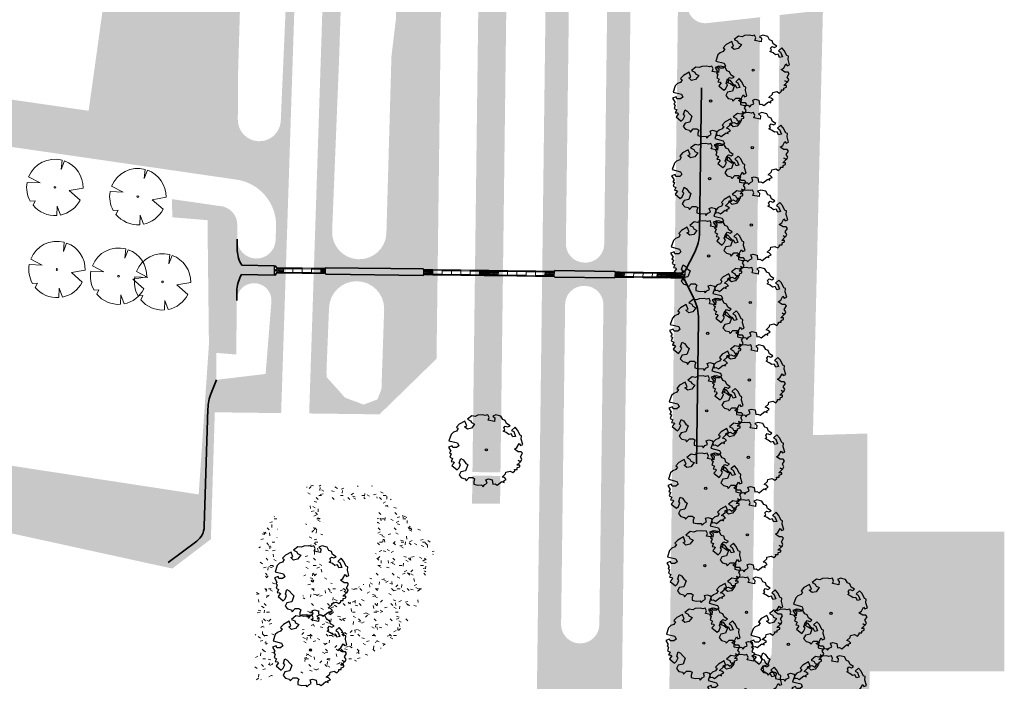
# Model space of a CAD drawing. Header units: metres. Extents: x 232632 to 233536, y 552897 to 554400.
# Tile 13 of 17: x 233239 to 233344, y 553968 to 554038. Entities that reach past the tile are written whole.
import ezdxf

# ---------------------------------------------------------------- set-up
doc = ezdxf.new("R2010")
doc.units = ezdxf.units.M
doc.linetypes.add('NLCS-HIDDEN', pattern=[4, 2, -2])
for name, color, linetype, lineweight in [('ACO consrtructie 009', 251, 'Continuous', 9), ('ACO constructie 018', 7, 'Continuous', 18), ('ACO verborgen', 251, 'NLCS-HIDDEN', 13), ('N-WE-FV-FAUNAPASSAGE_FAUNATUNNEL-GN', 7, 'Continuous', 18), ('N-WE-GR-GRAS-A', 62, 'Continuous', 9)]:
    doc.layers.add(name, color=color, linetype=linetype, lineweight=lineweight)
for name, color, linetype, lineweight, true_color in [('B-WE-GR-BOOM-S', 7, 'Continuous', 13, 0x007f00), ('N-WE-FV-FAUNAPASSAGE_FAUNATUNNEl_GELEIDING-G', 7, 'IE-TERREINAFSCHEIDING-KUNSTMATIG', 35, 0x37db00), ('N-WE-FV-FAUNAPASSAGE_FAUNATUNNEl_GELEIDING_ELEMENT-G', 7, 'IE-TERREINAFSCHEIDING-KUNSTMATIG', 35, 0xca7412), ('N-WE-GR-BOOM-S', 7, 'Continuous', 25, 0x165700)]:
    doc.layers.add(name, color=color, linetype=linetype, lineweight=lineweight, true_color=true_color)
doc.linetypes.add('IE-TERREINAFSCHEIDING-KUNSTMATIG', pattern='A,4,[82,NLCS.SHX,S=0.75,R=90,X=0,Y=0],4,-2', length=10)
pattern_1 = [(0, (0, 0), (2.5, 2.5), [0.3, -2]), (45, (1, 0.5), (-0.2828427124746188, 4.666904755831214), [0.3, -2]), (29.99999999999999, (0.2, 0.3), (0.5686533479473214, 3.215063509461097), [0.3, -2]), (15, (0.8, 1.2), (0.9640675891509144, 1.811235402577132), [0.3, -2]), (135, (0.4, 5), (-0.07071067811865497, -1.626345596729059), [0.3, -2]), (150, (3, 1), (0.5392304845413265, -1.466025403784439), [0.3, -2]), (165, (0.6000000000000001, 0.1), (0.358630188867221, -1.752536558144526), [0.3, -2]), (85, (1, 1), (-2.18169349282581, 2.600041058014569), [0.3, -2]), (99.99999999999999, (0, 0), (-2.780294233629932, 1.946782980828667), [0.3, -2])]

# ---------------------------------------------------------------- blocks, each defined once
blk = doc.blocks.new('SGR-BOOM_06')
at = {"linetype": 'Continuous', "flags": 128}
blk.add_lwpolyline([(2.697926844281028, 3.519936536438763), (2.530031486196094, 3.938911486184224), (2.197017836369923, 4.064448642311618), (1.94450365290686, 4.524361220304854), (1.273022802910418, 4.692183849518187), (0.8554126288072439, 4.524288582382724), (1.107912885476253, 4.273186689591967), (1.064270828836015, 3.811889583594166), (0.2276521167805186, 3.979701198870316), (0.3518243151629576, 4.315444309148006), (0.1839317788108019, 4.692111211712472), (-0.1504327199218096, 4.608837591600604), (-0.4861730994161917, 4.692066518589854), (-1.154910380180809, 4.649713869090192), (-1.490634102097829, 4.483188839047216), (-1.95193375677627, 4.56504461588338), (-2.538756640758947, 4.105076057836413), (-2.119756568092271, 3.896293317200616), (-1.994180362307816, 3.643818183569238), (-1.575180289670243, 3.435035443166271), (-1.994130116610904, 2.890461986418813), (-2.538667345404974, 2.766231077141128), (-2.915367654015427, 3.099211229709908), (-2.619546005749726, 3.216664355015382), (-2.873110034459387, 3.855299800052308), (-3.627802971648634, 3.434898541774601), (-4.004453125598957, 3.015887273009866), (-3.794266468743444, 2.84803387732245), (-4.004419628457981, 2.513649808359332), (-4.424759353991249, 2.345754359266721), (-4.716801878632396, 2.05367287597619), (-5.01017267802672, 1.214316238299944), (-3.88011881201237, 0.9209648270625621), (-3.712226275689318, 0.5442979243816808), (-4.004271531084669, 0.2931597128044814), (-4.506508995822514, 0.2931262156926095), (-4.602327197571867, 0.5555981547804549), (-5.093368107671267, 0.3763383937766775), (-4.757596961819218, -0.1681847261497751), (-4.925450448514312, -0.3770066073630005), (-4.716628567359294, -0.544860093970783), (-4.88446521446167, -1.006165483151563), (-4.532341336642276, -1.182198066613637), (-4.716561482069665, -1.550699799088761), (-4.424496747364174, -1.591623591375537), (-4.292786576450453, -1.70719043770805), (-4.61907625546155, -2.106831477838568), (-3.920821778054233, -2.682045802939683), (-3.668355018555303, -2.430910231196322), (-3.459575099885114, -1.969602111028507), (-3.627456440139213, -1.760802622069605), (-3.418684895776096, -1.173935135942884), (-3.123882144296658, -1.341782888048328), (-2.788119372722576, -1.760746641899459), (-2.496040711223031, -2.010481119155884), (-2.788049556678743, -2.807529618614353), (-3.418567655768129, -2.931766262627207), (-3.668290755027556, -3.394441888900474), (-3.332530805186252, -3.771097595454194), (-2.831649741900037, -3.896623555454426), (-2.768861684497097, -4.022178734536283), (-2.70607362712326, -4.147733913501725), (-2.328058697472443, -3.728722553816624), (-1.825821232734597, -3.728689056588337), (-1.574691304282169, -3.89653972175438), (-1.698860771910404, -4.27322610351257), (-1.6988383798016, -4.608960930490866), (-1.154284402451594, -4.735848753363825), (-0.6097418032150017, -4.692139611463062), (-0.4855303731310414, -4.944614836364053), (-0.2330665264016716, -4.64980644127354), (0.1012924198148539, -4.483281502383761), (-0.05880460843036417, -4.006538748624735), (0.2691206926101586, -3.89641674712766), (0.7727313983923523, -4.023307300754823), (0.8560217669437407, -4.608790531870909), (1.149445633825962, -4.565098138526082), (1.441519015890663, -4.735675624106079), (2.070647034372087, -4.232031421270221), (2.365446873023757, -4.356206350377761), (2.321760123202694, -4.14739857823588), (2.657483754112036, -3.979508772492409), (2.406348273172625, -3.728406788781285), (2.112915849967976, -3.643810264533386), (2.574182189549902, -3.226158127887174), (2.615108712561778, -2.975036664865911), (3.159645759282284, -2.848076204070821), (3.537702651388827, -3.058226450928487), (3.787439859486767, -2.807091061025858), (3.770391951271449, -2.632754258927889), (4.123163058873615, -2.632730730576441), (4.123146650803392, -2.386717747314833), (4.458873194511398, -2.262500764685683), (4.458859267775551, -2.05369007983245), (4.082181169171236, -2.05371520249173), (4.543444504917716, -1.591025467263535), (4.250006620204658, -1.424542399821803), (4.626693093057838, -1.550076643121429), (4.752232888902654, -1.256641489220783), (4.54339981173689, -0.9209205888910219), (4.835431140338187, -0.4609716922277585), (4.667549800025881, -0.2521722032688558), (4.249928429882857, -0.2522000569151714), (3.746303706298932, 0.08486595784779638), (4.082024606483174, 0.2936990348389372), (4.375415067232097, 0.8382641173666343), (4.543299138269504, 0.5885213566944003), (4.876296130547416, 0.7127381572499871), (4.667437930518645, 1.425137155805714), (4.711079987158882, 1.886434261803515), (4.499534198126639, 1.969671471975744), (4.163754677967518, 2.639753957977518), (3.828442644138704, 3.012677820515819), (3.373874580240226, 2.603955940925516), (3.662895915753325, 2.430909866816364), (3.914056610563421, 1.801765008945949), (3.537384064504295, 1.718488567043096), (3.327180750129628, 2.136095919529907), (2.991451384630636, 2.054186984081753), (2.657064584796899, 2.305283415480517), (2.238064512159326, 2.514066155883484), (2.446864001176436, 2.681947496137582), (2.321287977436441, 2.931693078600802), (2.530081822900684, 3.184190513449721), (2.865825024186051, 3.05865353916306), (3.159240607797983, 3.226540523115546)], close=True, dxfattribs=at)
blk.add_circle((0, 0), 0.15)
blk = doc.blocks.new('SGR-BOOM_08')
at = {"ltscale": 20, "flags": 128}
for points in [[(1.287419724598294, 4.867325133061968), (1.139276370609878, 3.206509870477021), (1.729681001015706, 4.728265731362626)], [(-4.954350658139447, 0.8959775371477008), (-2.630086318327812, 0.7854955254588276), (-4.677881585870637, 1.861654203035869)], [(5.033035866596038, -0.1296778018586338), (2.562831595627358, -0.5501398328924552), (4.494110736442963, -2.269681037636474)], [(-3.897908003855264, -3.186618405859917), (-3.501537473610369, -2.418451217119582), (-4.385006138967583, -2.473873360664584)], [(0.991715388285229, -4.936113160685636), (0.4192016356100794, -3.330164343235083), (0.3605683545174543, -5.021784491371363)]]:
    blk.add_lwpolyline(points, dxfattribs=at)
blk.add_lwpolyline([(5.033028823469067, -0.129677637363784, 0.3219436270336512), (1.729677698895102, 4.72825660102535, 0.3219436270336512)], format="xyb", dxfattribs=at)
blk.add_circle((0, 0), 0.15)
at = {"ltscale": 20}
for start, end in [(75.18440999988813, 158.298953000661), (169.7490490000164, 209.4302330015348), (219.2666920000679, 274.1068389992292), (281.3600670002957, 333.2046490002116)]:
    blk.add_arc((0, 0), 5.034699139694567, start, end, dxfattribs=at)
blk = doc.blocks.new('FT onder verharding')
at = {"lineweight": 0, "ltscale": 0.2}
for p, q in [((-0.2899999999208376, 0), (-0.2899999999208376, 1)), ((-0.2899999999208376, 1), (-0.190000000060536, 1)), ((-0.190000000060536, 0), (-0.2899999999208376, 0)), ((0.1899999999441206, 1), (0.2900000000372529, 1)), ((0.2900000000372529, 0), (0.1899999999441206, 0)), ((0.2900000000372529, 1), (0.2900000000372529, 0))]:
    blk.add_line(p, q, dxfattribs=at)
at = {"ltscale": 0.2}
for p, q in [((0.190000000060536, 1), (-0.1899999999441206, 1)), ((-0.1899999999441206, 1), (-0.1899999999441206, 0)), ((-0.1899999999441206, 0), (0.190000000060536, 0)), ((0.190000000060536, 0), (0.190000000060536, 1))]:
    blk.add_line(p, q, dxfattribs=at)
blk = doc.blocks.new('öffnung')
for p, q in [((-26.00000127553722, 20.99921656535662), (-7.390954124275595e-07, 20.99921656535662)), ((-26.00000127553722, 20.99921656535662), (-26.00000127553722, 16.02982831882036)), ((-7.390954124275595e-07, 16.02982831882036), (-26.00000127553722, 16.02982831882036)), ((-26.00000127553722, 13.98801160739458), (-26.00000127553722, 16.02982831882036)), ((-7.390954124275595e-07, 13.98801160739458), (-26.00000127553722, 13.98801160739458)), ((-7.390954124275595e-07, 16.02982831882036), (-7.390954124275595e-07, 20.99921656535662)), ((-7.390954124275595e-07, 13.98801160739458), (-7.390954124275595e-07, 16.02982831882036)), ((-26.00000127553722, -13.98800956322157), (-7.390954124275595e-07, -13.98800956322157)), ((-26.00000127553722, -13.98800956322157), (-26.00000127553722, -16.0313908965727)), ((-26.00000127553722, -16.0313908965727), (-7.390954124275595e-07, -16.0313908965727)), ((-26.00000127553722, -21.00077914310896), (-26.00000127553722, -16.0313908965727)), ((-7.390954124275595e-07, -21.00077914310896), (-26.00000127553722, -21.00077914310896)), ((-7.390954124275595e-07, -13.98800956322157), (-7.390954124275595e-07, -16.0313908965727)), ((-7.390954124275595e-07, -16.0313908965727), (-7.390954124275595e-07, -21.00077914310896))]:
    blk.add_line(p, q)
for centre, radius, start, end in [((-25.99999999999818, -0.0007812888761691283), 21.00000000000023, 90, 270), ((-25.99999999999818, -0.0007812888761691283), 16.03060971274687, 90, 270), ((-25.99999999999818, 0), 13.98801439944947, 90, 270), ((0, -0.0007812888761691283), 21.00000000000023, 270, 90), ((0, -0.0007812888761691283), 16.03060971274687, 270, 90), ((0, 0), 13.98801439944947, 270, 90)]:
    blk.add_arc(centre, radius, start, end)
blk = doc.blocks.new('KP 1000 (bovenaanzicht)')
at = {"layer": 'ACO consrtructie 009'}
blk.add_point((0.3299999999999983, -0.4999999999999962), dxfattribs=at)
at = {"layer": 'ACO constructie 018'}
for p, q in [((0.03500000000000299, -0.719999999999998), (0.04000000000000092, 0)), ((0.620000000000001, 0), (0.04000000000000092, 0)), ((0.1400000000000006, 0), (0.1375070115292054, 0)), ((0.1400000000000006, 0), (0.1400000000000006, -0.72)), ((0.5200000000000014, 0), (0.5200000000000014, -0.72)), ((0.522492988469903, 0), (0.5200000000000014, 0)), ((0.6249999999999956, -0.7199999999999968), (0.620000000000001, 0)), ((0.03500000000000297, -0.719999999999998), (-0.1699999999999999, -0.8674999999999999)), ((-0.1699999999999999, -0.9275), (-0.04999999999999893, -0.8674999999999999)), ((-0.04999999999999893, -0.8674999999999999), (-0.1699999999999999, -0.8674999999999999)), ((-0.1699999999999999, -0.9275), (-0.1699999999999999, -0.8674999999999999)), ((-0.1699999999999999, -0.97), (-0.1699999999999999, -0.9275)), ((-0.1699999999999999, -0.97), (0.8300000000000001, -0.97)), ((-0.1699999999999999, -0.9955746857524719), (-0.1699999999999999, -0.97)), ((-0.1699999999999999, -0.9999999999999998), (-0.1699999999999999, -0.9955746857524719)), ((-0.1699999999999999, -0.9999999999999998), (0.8300000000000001, -0.9999999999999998)), ((0.1400000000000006, -0.72), (-0.04999999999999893, -0.8674999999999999)), ((0.1372861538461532, -0.72), (0.03500000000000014, -0.72)), ((0.1400000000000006, -0.72), (0.1372861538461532, -0.72)), ((0.5200000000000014, -0.72), (0.7100000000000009, -0.8674999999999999)), ((0.5227138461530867, -0.72), (0.5200000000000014, -0.72)), ((0.625, -0.72), (0.5227138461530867, -0.72)), ((0.6249999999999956, -0.7199999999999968), (0.8300000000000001, -0.8674999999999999)), ((0.7100000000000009, -0.8674999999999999), (0.8300000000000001, -0.9275)), ((0.8300000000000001, -0.8674999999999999), (0.7100000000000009, -0.8674999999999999)), ((0.8300000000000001, -0.8674999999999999), (0.8300000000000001, -0.9275)), ((0.8300000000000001, -0.97), (0.8300000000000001, -0.9275)), ((0.8300000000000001, -0.97), (0.8300000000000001, -0.9955746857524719)), ((0.8300000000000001, -0.9955746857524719), (0.8300000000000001, -0.9999999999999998))]:
    blk.add_line(p, q, dxfattribs=at)
at = {"layer": 'ACO verborgen'}
for p, q in [((0.07500000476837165, -0.7450000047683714), (0.08000000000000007, 0)), ((0.5800000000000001, 0), (0.5849999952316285, -0.7450000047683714)), ((-0.1282539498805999, -0.9499999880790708), (-0.1699999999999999, -0.9499999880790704)), ((-0.1282539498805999, -0.9499999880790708), (-0.1261587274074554, -0.889999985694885)), ((0.7861587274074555, -0.889999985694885), (0.7882539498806, -0.9499999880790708)), ((0.7882539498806, -0.9499999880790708), (0.8300000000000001, -0.9499999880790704))]:
    blk.add_line(p, q, dxfattribs=at)
at = {"layer": 'ACO verborgen', "flags": 128}
for points in [[(-0.1261587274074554, -0.889999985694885), (-0.1026501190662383, -0.8730544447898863), (-0.04304395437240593, -0.8300889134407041), (0.07500000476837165, -0.7450000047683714)], [(0.5849999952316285, -0.7450000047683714), (0.6446061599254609, -0.7879655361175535), (0.7042123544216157, -0.8309311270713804), (0.7632343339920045, -0.8734755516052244), (0.7861587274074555, -0.889999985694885)]]:
    blk.add_lwpolyline(points, dxfattribs=at)
at = {"layer": 'ACO consrtructie 009', "xscale": 0.001, "yscale": 0.001, "zscale": 0.001}
for p in [(0.2788999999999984, -0.06249921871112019), (0.2788999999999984, -0.1874999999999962), (0.2788999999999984, -0.312499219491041), (0.2788999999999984, -0.4374999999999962), (0.2788999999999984, -0.5624984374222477), (0.2788999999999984, -0.687499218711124), (0.2788999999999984, -0.8124984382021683), (0.2788999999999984, -0.937499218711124), (0.407099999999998, -0.06249921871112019), (0.407099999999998, -0.1874999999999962), (0.407099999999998, -0.312499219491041), (0.407099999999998, -0.4374999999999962), (0.407099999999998, -0.5624984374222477), (0.407099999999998, -0.687499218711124), (0.407099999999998, -0.8124984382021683), (0.407099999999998, -0.937499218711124)]:
    blk.add_blockref('öffnung', p, dxfattribs=at)
blk = doc.blocks.new('KST 500 (bovenaanzicht)')
at = {"layer": 'ACO constructie 018'}
for p, q in [((-0.5, 0.2899999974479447), (-8.149072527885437e-10, 0.2934722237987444)), ((-0.5, -0.2899999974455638), (-0.5, 0.2899999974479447)), ((-0.5, 0.190000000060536), (0, 0.190000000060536)), ((0, 0.2934722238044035), (0, -0.2934722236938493)), ((-0.5, -0.1899999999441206), (0, -0.1899999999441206)), ((-0.5, -0.2899999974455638), (-1.658918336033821e-09, -0.2934722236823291))]:
    blk.add_line(p, q, dxfattribs=at)
at = {"layer": 'ACO verborgen'}
for p, q in [((-0.5, 0.2500000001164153), (-1.658918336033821e-09, 0.2534722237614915)), ((-0.5, 0.121349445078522), (-1.658918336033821e-09, 0.1248216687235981)), ((-0.5, -0.1213494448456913), (-1.658918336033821e-09, -0.1248216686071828)), ((-0.5, -0.2499999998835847), (-1.658918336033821e-09, -0.2534722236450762))]:
    blk.add_line(p, q, dxfattribs=at)
at = {"layer": 'ACO consrtructie 009', "xscale": 0.001, "yscale": 0.001, "zscale": 0.001, "rotation": 90.00000000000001}
for p in [(-0.4375, 0.07710000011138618), (-0.3124992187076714, 0.07710000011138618), (-0.1874999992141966, 0.07710000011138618), (-0.06249921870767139, 0.07710000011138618), (-0.4375, -0.05109999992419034), (-0.3124992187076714, -0.05109999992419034), (-0.1874999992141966, -0.05109999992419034), (-0.06249921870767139, -0.05109999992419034)]:
    blk.add_blockref('öffnung', p, dxfattribs=at)
blk = doc.blocks.new('FT onder verharding zaagstuk')
at = {"ltscale": 0.2}
blk.add_lwpolyline([(0.002395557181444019, 0.1899848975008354), (-0.002395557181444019, -0.1899848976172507), (0.497564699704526, -0.1962889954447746), (0.502355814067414, 0.1836807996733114)], close=True, dxfattribs=at)
at = {"lineweight": 0, "ltscale": 0.2, "flags": 128}
for points in [[(0.002395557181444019, 0.1899848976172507), (0.003656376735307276, 0.2899769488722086), (0.5036166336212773, 0.2836728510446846), (0.502355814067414, 0.1836807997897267)], [(0.497564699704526, -0.1962889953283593), (0.4963038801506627, -0.2962810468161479), (-0.003656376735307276, -0.2899769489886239), (-0.002395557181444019, -0.1899848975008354)]]:
    blk.add_lwpolyline(points, dxfattribs=at)

msp = doc.modelspace()

# ---------------------------------------------------------------- hatches: boundary and pattern name
at = {"layer": 'N-WE-GR-GRAS-A'}
h = msp.add_hatch(dxfattribs=at)
h.set_pattern_fill('AGR-GRAS_01', color=256, scale=0.1, pattern_type=2)
h.set_pattern_definition(pattern_1)
edge = h.paths.add_edge_path(flags=16)
edge.add_line((233219.7241105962, 554225.796331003), (233225.8735775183, 554226.4176398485))
edge.add_arc((233221.3500505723, 554271.1897037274), 45.00000000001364, 275.7692776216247, 323.0467514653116)
edge.add_line((233257.310734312, 554244.1373614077), (233272.3822019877, 554264.171866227))
edge.add_arc((233268.386570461, 554267.1776820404), 5.000000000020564, 323.0467514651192, 428.7861889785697)
edge.add_line((233270.1958169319, 554271.838865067), (233236.2497121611, 554285.015105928))
edge.add_arc((233218.1572474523, 554238.4032756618), 50.00000000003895, 68.78618897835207, 102.8278778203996)
edge.add_arc((233273.1165877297, 553997.0424754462), 297.5390170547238, 102.8278778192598, 112.7912193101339)
edge.add_arc((233159.7944894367, 554266.7407856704), 5.00000000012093, 112.7912193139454, 227.878759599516)
edge.add_line((233156.4409812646, 554263.032149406), (233185.0190101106, 554237.1906684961))
edge.add_arc((233215.2005836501, 554270.5683948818), 45.00000000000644, 227.8787596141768, 275.7692776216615)
edge = h.paths.add_edge_path(flags=16)
edge.add_line((233265.0154478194, 554124.2750273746), (233265.04628, 554131.591374))
edge.add_line((233265.04628, 554131.591374), (233265.085629, 554138.695749))
edge.add_line((233265.085629, 554138.695749), (233268.0837874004, 554159.7139254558))
edge.add_arc((233270.8373790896, 554159.321136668), 2.781465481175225, -8.161214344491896, 171.8817547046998, ccw=False)
edge.add_line((233273.5906754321, 554158.9262829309), (233270.605482, 554138.110671))
edge.add_line((233270.605482, 554138.110671), (233269.808261, 554128.702453))
edge.add_line((233269.808261, 554128.702453), (233269.6223091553, 554124.2553538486))
edge.add_arc((233267.3188937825, 554124.2687722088), 2.303454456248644, 179.8444097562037, 359.66623183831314, ccw=False)
edge = h.paths.add_edge_path(flags=16)
edge.add_line((233264.319271, 554091.1663579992), (233264.7438779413, 554105.9740938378))
edge.add_arc((233266.799191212, 554105.9420024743), 2.055563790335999, -2.3943817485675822, 179.1054646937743, ccw=False)
edge.add_line((233268.8529603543, 554105.8561257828), (233268.637795, 554100.7103759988))
edge.add_line((233268.637795, 554100.7103759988), (233267.396651, 554040.8298510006))
edge.add_line((233267.396651, 554040.8298510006), (233266.8175893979, 554027.5728252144))
edge.add_arc((233264.5238367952, 554027.7719576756), 2.302380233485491, 179.853250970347, 355.03829895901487, ccw=False)
edge.add_line((233262.2214641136, 554027.7778546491), (233262.244008, 554032.6021530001))
edge.add_line((233262.244008, 554032.6021530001), (233262.9672720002, 554056.9513980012))
edge.add_line((233262.9672720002, 554056.9513980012), (233263.4644989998, 554068.0249959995))
edge.add_line((233263.4644989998, 554068.0249959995), (233264.319271, 554091.1663579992))
edge = h.paths.add_edge_path(flags=16)
edge.add_ellipse((233281.8770218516, 554258.8969512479), major_axis=(0, 7), ratio=0.7857142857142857, start_angle=0, end_angle=360)
edge = h.paths.add_edge_path(flags=16)
edge.add_line((233265.8167705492, 554008.26063195), (233265.199978, 554000.543654))
edge.add_line((233265.199978, 554000.543654), (233259.934266, 553999.910543))
edge.add_line((233259.934266, 553999.910543), (233259.9115924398, 554002.7978487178))
edge.add_line((233259.9115924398, 554002.7978487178), (233262.060596, 554002.624581))
edge.add_line((233262.060596, 554002.624581), (233262.1057638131, 554008.422038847))
edge.add_arc((233263.9641478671, 554008.4075670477), 1.858440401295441, -4.534746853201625, 179.5538294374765, ccw=False)
h.paths.add_polyline_path([(233266.4050103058, 554011.8318106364), (233266.2598833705, 554012.0209416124), (233266.2014011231, 554012.1416885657), (233266.1278164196, 554012.1425937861), (233266.1162986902, 554011.1426821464), (233266.1887929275, 554011.1417680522), (233266.2503011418, 554011.2610020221), (233266.4001849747, 554011.4491272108), (233267.1201277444, 554011.4400493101), (233267.1249188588, 554011.8200191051)], flags=16)
edge = h.paths.add_edge_path()
edge.add_line((233332.3571783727, 554245.3782355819), (233312.1032826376, 554255.0749620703))
edge.add_arc((233302.9164339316, 554241.9752746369), 16.00000000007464, 41.266456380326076, 54.957909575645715, ccw=False)
edge.add_arc((233304.194239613, 554243.0965295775), 14.29999999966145, -48.00634883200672, 41.266456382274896, ccw=False)
edge.add_arc((233384.5745467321, 554153.8052591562), 105.8412699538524, 131.9936511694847, 159.0086121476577)
edge.add_arc((233257.6966984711, 554202.5042695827), 30.06157360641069, 278.6031253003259, 338.97827670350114, ccw=False)
edge.add_arc((233247.356060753, 554296.8972093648), 125.0000000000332, 261.7345288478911, 276.8170941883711, ccw=False)
edge.add_line((233229.3860801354, 554173.1956338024), (233199.7867597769, 554177.4954918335))
edge.add_arc((233221.350736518, 554325.9373825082), 149.9999999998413, 238.701490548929, 261.7345288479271, ccw=False)
edge.add_arc((233135.619987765, 554184.9425485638), 15.01304538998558, 58.67028313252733, 154.528238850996)
edge.add_arc((233162.6959544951, 554172.0542013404), 44.99999992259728, 154.539560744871, 195.806002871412)
edge.add_arc((233071.2879557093, 554146.1780010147), 50.00000000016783, -30.78552529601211, 15.806002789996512, ccw=False)
edge.add_arc((233096.2015433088, 554131.3350514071), 20.99999999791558, 231.1110991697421, 329.214474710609, ccw=False)
edge.add_arc((233057.9049938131, 554083.8547997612), 39.99999999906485, 51.11109917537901, 88.17286742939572)
edge.add_arc((233058.8296319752, 554112.8400553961), 10.9999999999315, 88.17286742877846, 159.0444786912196)
edge.add_arc((233085.9115240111, 554102.4684053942), 40.00000000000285, 159.0444786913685, 202.7059028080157)
edge.add_arc((233025.9491327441, 554077.3783349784), 24.99999999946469, -33.5954666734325, 22.705902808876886, ccw=False)
edge.add_arc((233038.4436080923, 554069.0784502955), 10.00000000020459, 261.0210373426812, 326.40453332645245, ccw=False)
edge.add_line((233036.8828900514, 554059.2009931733), (233035.0369017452, 554059.4926742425))
edge.add_arc((233063.400732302, 554057.9857629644), 28.40383187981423, 176.9588536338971, 230.5415420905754)
edge.add_line((233045.349569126, 554036.055574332), (233045.8941803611, 554035.9710824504))
edge.add_line((233045.8941803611, 554035.9710824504), (233047.9328177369, 554049.1412886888))
edge.add_arc((233048.2002019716, 554050.7780277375), 1.658435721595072, 81.73391077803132, 260.72189049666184, ccw=False)
edge.add_line((233048.438636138, 554052.4192340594), (233261.910553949, 554021.3864908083))
edge.add_arc((233261.3565518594, 554016.4468603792), 4.97060027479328, -1.8933007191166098, 83.6007587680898, ccw=False)
edge.add_line((233266.3244386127, 554016.282640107), (233266.2613651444, 554014.838637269))
edge.add_arc((233264.2131596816, 554014.9566620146), 2.051603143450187, 178.2958017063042, 356.7020642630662, ccw=False)
edge.add_line((233262.1624639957, 554015.0176756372), (233262.1565401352, 554014.9451672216))
edge.add_line((233262.1565401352, 554014.9451672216), (233262.1688804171, 554016.5298342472))
edge.add_arc((233260.1513434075, 554016.5223728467), 2.017550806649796, 0.2118944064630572, 86.79371450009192)
edge.add_line((233260.2641871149, 554018.5367654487), (233255.1633048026, 554019.271984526))
edge.add_line((233255.1633048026, 554019.271984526), (233255.2103938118, 554017.3243378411))
edge.add_line((233255.2103938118, 554017.3243378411), (233258.9745992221, 554017.0183728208))
edge.add_line((233258.9745992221, 554017.0183728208), (233259.1288204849, 554003.7262907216))
edge.add_line((233259.1288204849, 554003.7262907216), (233258.0302984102, 553987.6338222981))
edge.add_line((233258.0302984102, 553987.6338222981), (233230.8600276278, 553991.8011277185))
edge.add_line((233230.8600276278, 553991.8011277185), (233229.4440927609, 553985.3305666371))
edge.add_line((233229.4440927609, 553985.3305666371), (233255.2058874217, 553979.693226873))
edge.add_line((233255.2058874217, 553979.693226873), (233259.3370282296, 553982.8378801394))
edge.add_line((233259.3370282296, 553982.8378801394), (233259.7568168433, 553996.4347248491))
edge.add_line((233259.7568168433, 553996.4347248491), (233266.861427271, 553996.3451414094))
edge.add_line((233266.861427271, 553996.3451414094), (233270.5826750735, 554109.9784070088))
edge.add_line((233270.5826750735, 554109.9784070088), (233257.5526583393, 554110.1427050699))
edge.add_line((233257.5526583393, 554110.1427050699), (233246.2447110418, 554028.736664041))
edge.add_line((233246.2447110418, 554028.736664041), (233053.2702530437, 554056.769832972))
edge.add_line((233053.2702530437, 554056.769832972), (233061.03328444, 554110.2089136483))
edge.add_line((233061.03328444, 554110.2089136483), (233120.4100407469, 554101.583323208))
edge.add_line((233120.4100407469, 554101.583323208), (233132.131474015, 554182.2712125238))
edge.add_line((233132.131474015, 554182.2712125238), (233265.7291756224, 554162.8636334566))
edge.add_line((233265.7291756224, 554162.8636334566), (233259.517233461, 554119.7687004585))
edge.add_line((233259.517233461, 554119.7687004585), (233263.6117644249, 554119.7174332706))
edge.add_arc((233263.9373955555, 554158.8910798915), 39.17500000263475, 269.5237395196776, 280.2291284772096)
edge.add_line((233270.8942906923, 554120.3387487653), (233271.2414054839, 554130.1077814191))
edge.add_arc((233287.2319551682, 554129.5852538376), 15.99908479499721, 98.70504607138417, 178.1283960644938, ccw=False)
edge.add_line((233284.8105276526, 554145.4000381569), (233284.9794255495, 554158.7948549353))
edge.add_arc((233370.9725897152, 554157.7105501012), 86.00000000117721, 116.60712289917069, 179.2775844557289, ccw=False)
edge.add_arc((233329.766254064, 554239.9664788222), 5.999999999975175, 296.6314042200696, 424.4168369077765)
edge = h.paths.add_edge_path()
edge.add_line((233139.9265157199, 554267.0462402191), (233142.1035778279, 554262.5449617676))
edge.add_arc((233273.6759082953, 553995.1003755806), 298.0568483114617, 115.8109262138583, 116.19539118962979, ccw=False)
edge.add_arc((233146.0781416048, 554258.9206293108), 4.99999999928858, 47.87875961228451, 115.81092622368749, ccw=False)
edge.add_line((233149.4316497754, 554262.6292655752), (233162.3590637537, 554250.9397427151))
edge.add_line((233162.3590637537, 554250.9397427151), (233165.7125719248, 554254.6483789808))
edge.add_line((233165.7125719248, 554254.6483789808), (233156.4409812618, 554263.0321494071))
edge.add_arc((233159.7944894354, 554266.74078567), 5.000000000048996, 112.7912193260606, 227.8787595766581, ccw=False)
edge.add_arc((233273.1165877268, 553997.0424754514), 297.5390170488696, 102.82787781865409, 112.79121931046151, ccw=False)
edge.add_arc((233218.1572474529, 554238.4032756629), 49.99999999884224, 68.78618897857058, 102.82787781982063, ccw=False)
edge.add_line((233236.2497121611, 554285.0151059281), (233270.1958169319, 554271.838865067))
edge.add_arc((233268.3865704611, 554267.1776820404), 4.999999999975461, -36.95324853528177, 68.78618897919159, ccw=False)
edge.add_line((233272.3822019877, 554264.171866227), (233264.8676624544, 554254.1827874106))
edge.add_line((233264.8676624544, 554254.1827874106), (233268.863293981, 554251.176971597))
edge.add_line((233268.863293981, 554251.176971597), (233279.0797799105, 554264.7577482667))
edge.add_arc((233283.075411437, 554261.7519324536), 4.999999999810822, 69.73105716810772, 143.0467514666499, ccw=False)
edge.add_line((233284.8075475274, 554266.4423167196), (233297.3017637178, 554261.8282634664))
edge.add_line((233297.3017637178, 554261.8282634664), (233306.8424620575, 554257.486119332))
edge.add_arc((233302.9164339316, 554241.975274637), 15.99999999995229, 75.79589996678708, 141.1908131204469)
edge.add_arc((233281.8771337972, 554258.8966343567), 10.99971416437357, 257.7184386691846, 321.1917339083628, ccw=False)
edge.add_arc((233275.3896240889, 554229.0948763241), 19.49999999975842, 77.71923815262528, 142.0827291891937)
edge.add_arc((233221.3500505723, 554271.1897037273), 48.99999999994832, 275.7692776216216, 322.0827291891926, ccw=False)
edge.add_line((233226.2756688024, 554222.437900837), (233220.1262018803, 554221.8165919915))
edge.add_arc((233215.2005836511, 554270.5683948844), 49.0000000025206, 227.8787596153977, 275.76927762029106, ccw=False)
edge.add_line((233182.3362035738, 554234.223759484), (233173.1163843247, 554242.5607159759))
edge.add_arc((233139.581232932, 554205.4744163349), 50.00000000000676, 47.87865196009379, 122.6463245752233)
edge.add_arc((233273.1165877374, 553997.0424754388), 297.5390170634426, 122.6463245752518, 156.894042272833)
edge.add_arc((233055.184653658, 554090.0251080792), 60.59999987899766, 156.8940426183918, 194.0182891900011)
edge.add_arc((233011.7188670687, 554079.1731319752), 15.79999999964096, 194.0182888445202, 261.0210373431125)
edge.add_line((233009.2529325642, 554063.5667497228), (233018.2277933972, 554062.1486491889))
edge.add_arc((232990.2988175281, 554051.6694925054), 29.83019305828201, -22.473086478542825, 20.566459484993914, ccw=False)
edge.add_line((233017.8636815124, 554040.2669186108), (232996.524644, 554043.825085))
edge.add_line((232996.524644, 554043.825085), (232976.3708982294, 554047.0979216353))
edge.add_line((232976.3708982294, 554047.0979216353), (232977.167, 554052.15))
edge.add_line((232977.167, 554052.15), (232977.814, 554055.807))
edge.add_line((232977.814, 554055.807), (232978.528, 554059.451))
edge.add_line((232978.528, 554059.451), (232979.31, 554063.081))
edge.add_line((232979.31, 554063.081), (232980.16, 554066.696))
edge.add_line((232980.16, 554066.696), (232981.076, 554070.294))
edge.add_line((232981.076, 554070.294), (232982.059, 554073.874))
edge.add_line((232982.059, 554073.874), (232983.113, 554077.449))
edge.add_line((232983.113, 554077.449), (232984.423, 554082.056))
edge.add_line((232984.423, 554082.056), (232985.804, 554086.639))
edge.add_line((232985.804, 554086.639), (232987.259, 554091.201))
edge.add_line((232987.259, 554091.201), (232988.784, 554095.738))
edge.add_line((232988.784, 554095.738), (232990.383, 554100.252))
edge.add_line((232990.383, 554100.252), (232992.053, 554104.74))
edge.add_line((232992.053, 554104.74), (232993.791, 554109.2))
edge.add_line((232993.791, 554109.2), (232995.601, 554113.633))
edge.add_line((232995.601, 554113.633), (232997.481, 554118.036))
edge.add_line((232997.481, 554118.036), (232999.429, 554122.409))
edge.add_line((232999.429, 554122.409), (233001.448, 554126.751))
edge.add_line((233001.448, 554126.751), (233003.534, 554131.06))
edge.add_line((233003.534, 554131.06), (233005.688, 554135.4941652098))
edge.add_line((233005.688, 554135.4941652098), (233010.197, 554143.783))
edge.add_line((233010.197, 554143.783), (233012.552, 554147.952))
edge.add_line((233012.552, 554147.952), (233014.972, 554152.083))
edge.add_line((233014.972, 554152.083), (233017.461, 554156.182))
edge.add_line((233017.461, 554156.182), (233019.836, 554160.079))
edge.add_line((233019.836, 554160.079), (233022.27, 554163.941))
edge.add_line((233022.27, 554163.941), (233024.763, 554167.766))
edge.add_line((233024.763, 554167.766), (233027.312, 554171.551))
edge.add_line((233027.312, 554171.551), (233029.919, 554175.298))
edge.add_line((233029.919, 554175.298), (233032.583, 554179.005))
edge.add_line((233032.583, 554179.005), (233035.302, 554182.671))
edge.add_line((233035.302, 554182.671), (233038.077, 554186.295))
edge.add_line((233038.077, 554186.295), (233040.912, 554189.883))
edge.add_line((233040.912, 554189.883), (233045.779, 554195.943))
edge.add_line((233045.779, 554195.943), (233048.291, 554198.909))
edge.add_line((233048.291, 554198.909), (233050.853, 554201.831))
edge.add_line((233050.853, 554201.831), (233053.466, 554204.707))
edge.add_line((233053.466, 554204.707), (233056.129, 554207.538))
edge.add_line((233056.129, 554207.538), (233058.841, 554210.322))
edge.add_line((233058.841, 554210.322), (233061.6, 554213.059))
edge.add_line((233061.6, 554213.059), (233067.266, 554218.393))
edge.add_line((233067.266, 554218.393), (233071.401, 554221.986))
edge.add_line((233071.401, 554221.986), (233075.595, 554225.535))
edge.add_line((233075.595, 554225.535), (233079.836, 554229.03))
edge.add_line((233079.836, 554229.03), (233084.122, 554232.468))
edge.add_line((233084.122, 554232.468), (233088.452, 554235.85))
edge.add_line((233088.452, 554235.85), (233092.825, 554239.174))
edge.add_line((233092.825, 554239.174), (233097.243, 554242.441))
edge.add_line((233097.243, 554242.441), (233101.691, 554245.643))
edge.add_line((233101.691, 554245.643), (233105.745, 554248.4087540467))
edge.add_line((233105.745, 554248.4087540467), (233113.981, 554253.459))
edge.add_line((233113.981, 554253.459), (233118.162, 554255.928))
edge.add_line((233118.162, 554255.928), (233122.383, 554258.329))
edge.add_line((233122.383, 554258.329), (233126.642, 554260.661))
edge.add_line((233126.642, 554260.661), (233130.94, 554262.922))
edge.add_line((233130.94, 554262.922), (233135.273, 554265.112))
edge.add_line((233135.273, 554265.112), (233139.649, 554267.234))
edge.add_line((233139.649, 554267.234), (233139.9265157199, 554267.0462402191))
h = msp.add_hatch(dxfattribs=at)
h.set_pattern_fill('AGR-GRAS_01', color=256, scale=0.1, pattern_type=2)
h.set_pattern_definition(pattern_1)
edge = h.paths.add_edge_path()
edge.add_line((233309.001589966, 554011.2919878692), (233309.8436852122, 554011.2841106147))
edge.add_line((233309.8436852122, 554011.2841106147), (233309.9914070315, 554011.4695221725))
edge.add_line((233309.9914070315, 554011.4695221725), (233310.0529152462, 554011.5887561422))
edge.add_line((233310.0529152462, 554011.5887561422), (233310.1254094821, 554011.5878420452))
edge.add_line((233310.1254094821, 554011.5878420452), (233310.1128012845, 554010.5879215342))
edge.add_line((233310.1128012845, 554010.5879215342), (233310.0403070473, 554010.5888356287))
edge.add_line((233310.0403070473, 554010.5888356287), (233309.9818248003, 554010.7095825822))
edge.add_line((233309.9818248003, 554010.7095825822), (233309.8367320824, 554010.9014271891))
edge.add_line((233309.8367320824, 554010.9014271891), (233308.9967988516, 554010.912018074))
edge.add_line((233308.9967988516, 554010.912018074), (233307.9476685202, 553927.7084446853))
edge.add_line((233307.9476685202, 553927.7084446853), (233329.7334945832, 553927.694268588))
edge.add_line((233329.7334945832, 553927.694268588), (233329.8830636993, 553968.6669708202))
edge.add_line((233329.8830636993, 553968.6669708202), (233344.3162894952, 553968.6642721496))
edge.add_line((233344.3162894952, 553968.6642721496), (233344.3162894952, 553983.631))
edge.add_line((233344.3162894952, 553983.631), (233329.6566174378, 553983.631))
edge.add_line((233329.6566174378, 553983.631), (233329.6566174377, 553994.1607771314))
edge.add_line((233329.6566174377, 553994.1607771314), (233323.8199744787, 553993.9831416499))
edge.add_line((233323.8199744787, 553993.9831416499), (233324.8900447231, 554039.5096094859))
edge.add_line((233324.8900447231, 554039.5096094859), (233320.2717615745, 554038.9942689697))
edge.add_line((233320.2717615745, 554038.9942689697), (233319.4108419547, 553970.7171573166))
edge.add_arc((233318.3609254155, 553970.7303959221), 1.049999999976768, 179.2775844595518, 359.2775844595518, ccw=False)
edge.add_line((233317.3110088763, 553970.7436345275), (233318.1686559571, 554038.7612103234))
edge.add_line((233318.1686559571, 554038.7612103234), (233312.5097780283, 554038.131117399))
edge.add_arc((233312.2839862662, 554040.0176102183), 1.899957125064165, 96.82446782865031, 276.8251864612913, ccw=False)
edge.add_line((233312.0582181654, 554041.9041058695), (233319.6650742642, 554042.8144633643))
edge.add_arc((233319.5462462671, 554043.8073782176), 0.9999999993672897, 276.8244678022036, 359.1815362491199)
edge.add_line((233320.5461442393, 554043.7930938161), (233321.8653656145, 554136.137650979))
edge.add_arc((233324.3151156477, 554136.102654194), 2.450000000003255, 89.18153621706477, 179.1815362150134, ccw=False)
edge.add_line((233324.3501124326, 554138.5524042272), (233324.4058404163, 554142.4533234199))
edge.add_line((233324.4058404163, 554142.4533234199), (233313.3283246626, 554141.2519199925))
edge.add_arc((233313.1678131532, 554142.7319130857), 1.488671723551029, 96.58089922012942, 276.18977652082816, ccw=False)
edge.add_line((233312.9972024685, 554144.2107759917), (233324.4498222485, 554145.5320203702))
edge.add_line((233324.4498222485, 554145.5320203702), (233324.4719619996, 554147.0817871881))
edge.add_line((233324.4719619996, 554147.0817871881), (233310.9937035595, 554145.4868625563))
edge.add_line((233310.9937035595, 554145.4868625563), (233310.8234434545, 554131.9840128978))
edge.add_arc((232446.7121343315, 554142.8797634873), 864.1799997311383, 358.2011683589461, 359.27758445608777, ccw=False)
edge.add_arc((234145.874375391, 554089.516121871), 835.820000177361, 178.2011683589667, 179.2775844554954)
edge.add_line((233310.1208115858, 554100.0543040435), (233309.001589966, 554011.2919878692))
h = msp.add_hatch(dxfattribs=at)
h.set_pattern_fill('AGR-GRAS_01', color=256, scale=0.1, pattern_type=2)
h.set_pattern_definition(pattern_1)
edge = h.paths.add_edge_path(flags=16)
edge.add_arc((234145.8743753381, 554089.5161218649), 847.5000001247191, 178.2011683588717, 179.2775844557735, ccw=False)
edge.add_arc((232446.712134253, 554142.8797634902), 852.4999998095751, 358.201168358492, 359.2775844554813)
edge.add_line((233299.1443718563, 554132.131276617), (233299.2537199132, 554140.8033632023))
edge.add_arc((233301.3035569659, 554140.7775164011), 2.049999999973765, -0.7224155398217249, 179.2775844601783, ccw=False)
edge.add_line((233303.3533940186, 554140.7516696), (233303.2440459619, 554132.0795830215))
edge.add_arc((232446.7121340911, 554142.8797634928), 856.5999999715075, 358.2011683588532, 359.277584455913, ccw=False)
edge.add_arc((234145.8743749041, 554089.5161218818), 843.3999996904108, 178.2011683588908, 179.2775844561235)
edge.add_line((233302.5414140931, 554100.1498741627), (233301.4607735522, 554014.4473147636))
edge.add_arc((233299.4609325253, 554014.472531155), 1.999999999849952, 269.2775844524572, 359.2775844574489, ccw=False)
edge.add_line((233299.4357161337, 554012.472690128), (233299.3357240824, 554012.4739509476))
edge.add_arc((233299.3609404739, 554014.4737919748), 2.0000000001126, 179.2775844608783, 269.277584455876, ccw=False)
edge.add_line((233297.3610994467, 554014.4990083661), (233298.4417399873, 554100.201567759))
edge = h.paths.add_edge_path(flags=16)
edge.add_line((233298.8742117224, 553971.6710843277), (233298.8712370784, 553971.671119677))
edge.add_arc((233298.8970838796, 553973.7209567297), 2.049999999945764, 179.2775844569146, 269.277584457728, ccw=False)
edge.add_line((233296.8472468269, 553973.746803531), (233297.2791461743, 554007.999525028))
edge.add_arc((233299.2789872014, 554007.9743086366), 1.99999999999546, 89.27758443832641, 179.2775844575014, ccw=False)
edge.add_line((233299.3042035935, 554009.9741496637), (233299.404195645, 554009.9728888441))
edge.add_arc((233299.3789792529, 554007.9730478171), 1.999999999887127, -0.7224155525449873, 89.27758443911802, ccw=False)
edge.add_line((233301.3788202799, 554007.9478314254), (233300.9469209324, 553973.6951099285))
edge.add_arc((233298.8970838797, 553973.7209567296), 2.04999999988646, 269.3607291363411, 359.2775844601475, ccw=False)
h.paths.add_polyline_path([(233296.1235593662, 554011.5543774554), (233295.1239540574, 554011.5669816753), (233295.116641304, 554010.987027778), (233296.1168770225, 554010.9744156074)], flags=16)
h.paths.add_polyline_path([(233302.6160451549, 554010.8924663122), (233302.6234454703, 554011.4793641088), (233303.6232784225, 554011.4598120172), (233303.6159218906, 554010.8763861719)], flags=16)
edge = h.paths.add_edge_path()
edge.add_arc((233334.0308207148, 553948.4155260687), 40.00000000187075, 179.2775844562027, 198.1167814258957)
edge.add_arc((233307.4189292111, 553939.7087912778), 11.99999999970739, 198.1167814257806, 247.7673961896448)
edge.add_line((233302.8785181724, 553928.6009261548), (233305.041215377, 554100.1183536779))
edge.add_arc((234145.874375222, 554089.5161218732), 840.900000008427, 178.20116835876, 179.2775844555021, ccw=False)
edge.add_arc((232446.7121341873, 554142.879763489), 859.0999998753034, 358.2011683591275, 359.2775844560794)
edge.add_line((233305.7438472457, 554132.048062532), (233305.9057080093, 554144.8847840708))
edge.add_line((233305.9057080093, 554144.8847840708), (233296.7913852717, 554143.8062576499))
edge.add_line((233296.7913852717, 554143.8062576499), (233296.6445705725, 554132.1627971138))
edge.add_arc((232446.7121340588, 554142.8797634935), 850.0000000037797, 358.2011683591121, 359.27758445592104, ccw=False)
edge.add_arc((234145.87437539, 554089.5161218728), 850.0000001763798, 178.2011683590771, 179.2775844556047)
edge.add_line((233295.9419387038, 554100.2330882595), (233294.0340001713, 553948.9198538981))
h = msp.add_hatch(dxfattribs=at)
h.set_pattern_fill('AGR-GRAS_01', color=256, scale=0.1, pattern_type=2)
h.set_pattern_definition(pattern_1)
h.paths.add_polyline_path([(233283.1236470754, 554011.6182879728), (233282.1342787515, 554011.6307631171), (233282.118935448, 554011.2509263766), (233283.118855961, 554011.2383181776)], flags=16)
edge = h.paths.add_edge_path(flags=16)
edge.add_arc((233275.2308199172, 554015.7351227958), 2.909109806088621, 177.1823851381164, 356.9999554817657)
edge.add_line((233278.135942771, 554015.582869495), (233278.67613, 554034.569174))
edge.add_line((233278.67613, 554034.569174), (233279.146247, 554038.485206))
edge.add_line((233279.146247, 554038.485206), (233279.99065, 554069.925976))
edge.add_line((233279.99065, 554069.925976), (233280.331615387, 554089.8082056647))
edge.add_arc((233277.5055816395, 554089.903063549), 2.827625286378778, 358.0775471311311, 540.4776218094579)
edge.add_line((233274.6780545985, 554089.8794925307), (233274.067434, 554064.956878))
edge.add_line((233274.067434, 554064.956878), (233273.070043, 554034.316689))
edge.add_line((233273.070043, 554034.316689), (233272.3252270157, 554015.8781254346))
edge = h.paths.add_edge_path(flags=16)
edge.add_line((233271.9898548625, 554007.5756978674), (233271.714763, 554000.765561))
edge.add_line((233271.714763, 554000.765561), (233271.74837, 554000.18389))
edge.add_line((233271.74837, 554000.18389), (233273.706, 553998.005))
edge.add_line((233273.706, 553998.005), (233275.694315, 553997.2572095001))
edge.add_line((233275.694315, 553997.2572095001), (233277.168824, 553997.812033))
edge.add_line((233277.168824, 553997.812033), (233277.6059, 553998.898572))
edge.add_line((233277.6059, 553998.898572), (233277.8989249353, 554007.5032434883))
edge.add_arc((233274.9441834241, 554007.522631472), 2.954805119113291, 359.6240504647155, 538.9709494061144)
h.paths.add_polyline_path([(233271.1198097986, 554011.3896165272), (233271.1246009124, 554011.7695863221), (233271.6245611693, 554011.763282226), (233271.6197700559, 554011.3833124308)], flags=16)
edge = h.paths.add_edge_path()
edge.add_line((233277.3958131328, 553996.2123112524), (233283.5045376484, 554002.1689024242))
edge.add_line((233283.5045376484, 554002.1689024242), (233284.59415612, 554088.5834762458))
edge.add_line((233284.59415612, 554088.5834762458), (233283.7692216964, 554088.5938780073))
edge.add_line((233283.7692216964, 554088.5938780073), (233283.7692216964, 554089.598100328))
edge.add_arc((233245.0632694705, 554090.1957803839), 38.71056650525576, 359.1153344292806, 378.1734175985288)
edge.add_arc((233271.2218352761, 554098.7944593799), 11.17499999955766, 18.11678142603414, 77.83990004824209)
edge.add_line((233273.5757829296, 554109.7187239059), (233269.864424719, 553996.3076564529))
edge.add_line((233269.864424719, 553996.3076564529), (233277.3958131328, 553996.2123112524))
h = msp.add_hatch(dxfattribs=at)
h.set_pattern_fill('AGR-GRAS_01', color=256, scale=0.1, pattern_type=2)
h.set_pattern_definition(pattern_1)
h.paths.add_polyline_path([(233290.3467947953, 553989.614630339), (233287.3470355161, 553989.6526342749), (233287.3089303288, 553986.6306191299), (233290.3091688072, 553986.6306191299)])
h.paths.add_polyline_path([(233290.1230906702, 554011.5300306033), (233290.1182995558, 554011.150060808), (233288.1184585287, 554011.1752771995), (233288.1232496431, 554011.5552469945)])
h.paths.add_polyline_path([(233287.3517687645, 553990.0280148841), (233290.3515347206, 553989.9905404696), (233291.6966198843, 554096.6654585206), (233288.6963814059, 554096.6654585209)])
h = msp.add_hatch(dxfattribs=at)
h.set_pattern_fill('AGR-GRAS_01', color=256, scale=0.1, pattern_type=2)
h.set_pattern_definition(pattern_1)
edge = h.paths.add_edge_path(flags=16)
edge.add_line((233271.480915, 553986.893999), (233271.1851287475, 553980.3334106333))
edge.add_arc((233274.0500025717, 553980.3608594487), 2.865005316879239, 180.5489432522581, 359.9318807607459)
edge.add_line((233276.9150058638, 553980.3574532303), (233277.264073, 553987.2386820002))
edge.add_line((233277.264073, 553987.2386820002), (233271.480915, 553986.893999))
edge = h.paths.add_edge_path()
edge.add_line((233283.2555469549, 553982.4221514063), (233277.2988779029, 553988.5309570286))
edge.add_line((233277.2988779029, 553988.5309570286), (233269.6138236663, 553988.6498311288))
edge.add_line((233269.6138236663, 553988.6498311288), (233268.9465809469, 553968.260338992))
edge.add_arc((233262.2763961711, 554006.8633085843), 39.17500001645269, 279.8033063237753, 288.6453287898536)
edge.add_arc((233271.2282488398, 553980.3328669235), 11.1750000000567, 288.6453287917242, 359.2775844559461)
edge.add_line((233282.4023605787, 553980.1919703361), (233282.4149687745, 553981.1918908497))
edge.add_line((233282.4149687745, 553981.1918908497), (233283.2399031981, 553981.1814890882))
edge.add_line((233283.2399031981, 553981.1814890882), (233283.2555469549, 553982.4221514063))
h = msp.add_hatch(dxfattribs=at)
h.set_pattern_fill('AGR-GRAS_01', color=256, scale=0.1, pattern_type=2)
h.set_pattern_definition(pattern_1)
edge = h.paths.add_edge_path()
edge.add_line((233264.5447793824, 553983.7745361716), (233264.3376869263, 553977.6949555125))
edge.add_line((233264.3376869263, 553977.6949555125), (233264.2581910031, 553977.7123512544))
edge.add_line((233264.2581910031, 553977.7123512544), (233263.9179795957, 553967.7227180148))
edge.add_arc((233262.2763961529, 554006.8633088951), 39.17500032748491, 272.4016171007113, 275.3541067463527)
edge.add_line((233265.9318487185, 553967.8592281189), (233266.5140264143, 553985.6493174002))
edge.add_line((233266.5140264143, 553985.6493174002), (233264.5447793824, 553983.7745361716))

# ---------------------------------------------------------------- linework, layer by layer
at = {"layer": 'N-WE-FV-FAUNAPASSAGE_FAUNATUNNEl_GELEIDING-G', "ltscale": 0.5, "flags": 128}
for points in [[(233310.1254094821, 554011.5878420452), (233311.1219819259, 554013.5197025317, 0.1164338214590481), (233311.6779967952, 554015.748937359), (233311.8729895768, 554031.213266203)], [(233262.6419306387, 554012.1872175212, -0.1208390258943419), (233262.1678953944, 554013.7455347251), (233262.1617508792, 554014.9994697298)], [(233262.6293142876, 554011.1866502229, 0.1208390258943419), (233262.1161377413, 554009.6407809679), (233262.1057638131, 554008.422038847)], [(233310.1128012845, 554010.5879215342), (233311.060346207, 554008.631547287, -0.116433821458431), (233311.5599755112, 554006.3890016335), (233311.3649827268, 553990.9246727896)], [(233259.934266, 553999.910543), (233259.3695566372, 553998.4913891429, 0.08718178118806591), (233259.0176463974, 553996.7970662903), (233258.6281357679, 553984.1809176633, -0.2276518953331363), (233257.8308197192, 553982.6439362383), (233254.7549724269, 553980.3318436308)]]:
    msp.add_lwpolyline(points, format="xyb", dxfattribs=at)
at = {"layer": 'N-WE-FV-FAUNAPASSAGE_FAUNATUNNEl_GELEIDING_ELEMENT-G', "ltscale": 0.3, "flags": 128}
for points in [[(233262.6419306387, 554012.1872175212), (233266.1289068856, 554012.1426026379)], [(233282.125074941, 554011.7378321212), (233282.0726359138, 554011.7915530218), (233271.6830412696, 554011.9225574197), (233271.6258657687, 554011.8667462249)], [(233302.6234454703, 554011.4793641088), (233302.5710063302, 554011.533085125), (233296.1810939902, 554011.6136567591), (233296.1239183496, 554011.557845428)], [(233266.1162986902, 554011.1426821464), (233262.6293142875, 554011.1866502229)], [(233282.1176746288, 554011.1509343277), (233282.0569868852, 554011.0916946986), (233271.6743365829, 554011.222611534), (233271.6184654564, 554011.2798484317)], [(233302.6160451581, 554010.8924663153), (233302.55535753, 554010.8332267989), (233296.1723890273, 554010.913710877), (233296.1165180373, 554010.9709476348)]]:
    msp.add_lwpolyline(points, dxfattribs=at)

# ---------------------------------------------------------------- block references
at = {"rotation": 269.2775844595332}
msp.add_blockref('KP 1000 (bovenaanzicht)', (233267.1266840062, 554011.960007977), dxfattribs=at)
at = {"layer": 'ACO consrtructie 009'}
for name, p, rotation in [('KST 500 (bovenaanzicht)', (233271.6221656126, 554011.5732973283), 359.2775846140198), ('KST 500 (bovenaanzicht)', (233282.6212912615, 554011.4346071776), 359.2775846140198), ('KST 500 (bovenaanzicht)', (233283.1212515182, 554011.4283030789), 359.2775846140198), ('KST 500 (bovenaanzicht)', (233288.6208143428, 554011.3589580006), 359.2775846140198), ('KST 500 (bovenaanzicht)', (233289.1207745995, 554011.3526539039), 359.2775846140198), ('KST 500 (bovenaanzicht)', (233289.6207348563, 554011.3463498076), 359.2775846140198), ('KST 500 (bovenaanzicht)', (233290.120695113, 554011.3400457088), 359.2775846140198), ('KST 500 (bovenaanzicht)', (233295.6202579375, 554011.2707006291), 359.2775844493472), ('KST 500 (bovenaanzicht)', (233296.1202181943, 554011.2643965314), 359.2775844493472), ('KP 1000 (bovenaanzicht)', (233309.1150241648, 554010.7705162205), 89.27758427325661), ('KST 500 (bovenaanzicht)', (233303.1196617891, 554011.1761391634), 359.2775847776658), ('KST 500 (bovenaanzicht)', (233303.6196220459, 554011.1698350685), 359.2775847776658), ('KST 500 (bovenaanzicht)', (233307.6193041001, 554011.1194022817), 359.2775846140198), ('KST 500 (bovenaanzicht)', (233308.1192643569, 554011.113098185), 359.2775846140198), ('KST 500 (bovenaanzicht)', (233308.6192246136, 554011.1067940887), 359.2775846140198), ('KST 500 (bovenaanzicht)', (233309.1191848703, 554011.10048999), 359.2775846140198)]:
    msp.add_blockref(name, p, dxfattribs=dict(at, rotation=rotation))
at = {"layer": 'B-WE-GR-BOOM-S', "xscale": 0.6, "yscale": 0.6, "zscale": 0.6}
for p in [(233242.6260769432, 554020.5296885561, -10.62710958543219), (233251.5125084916, 554019.5426413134, -49.91188147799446), (233242.8531190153, 554011.7322481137, 7.107293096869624), (233249.4515087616, 554011.0165209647, -26.08912164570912), (233254.1629771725, 554010.407066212, -11.86130978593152)]:
    msp.add_blockref('SGR-BOOM_08', p, dxfattribs=at)
at = {"layer": 'N-WE-FV-FAUNAPASSAGE_FAUNATUNNEL-GN'}
for p, rotation in [((233267.1225233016, 554011.6300342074), 269.2775844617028), ((233268.1224438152, 554011.6174260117), 269.2775844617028), ((233269.1223643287, 554011.604817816), 269.2775844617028), ((233270.1222848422, 554011.5922096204), 269.2775844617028), ((233283.1212515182, 554011.4283030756), 269.2775844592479), ((233284.1211720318, 554011.4156948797), 269.2775844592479), ((233285.1210925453, 554011.403086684), 269.2775844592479), ((233286.1210130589, 554011.3904784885), 269.2775844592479), ((233287.1209335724, 554011.3778702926), 269.2775844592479), ((233290.120695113, 554011.3400457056), 269.2775844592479), ((233291.1206156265, 554011.32743751), 269.2775844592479), ((233292.1205361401, 554011.3148293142), 269.2775844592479), ((233293.1204566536, 554011.3022211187), 269.2775844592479), ((233294.1203771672, 554011.2896129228), 269.2775844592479), ((233303.6196220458, 554011.1698350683), 269.2775844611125), ((233304.6195425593, 554011.1572268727), 269.2775843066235), ((233305.6194630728, 554011.1446186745), 269.2775843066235)]:
    msp.add_blockref('FT onder verharding', p, dxfattribs=dict(at, rotation=rotation))
msp.add_blockref('FT onder verharding zaagstuk', (233306.6193835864, 554011.1320104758), dxfattribs=at)
at = {"layer": 'N-WE-GR-BOOM-S', "xscale": 0.8, "yscale": 0.8}
for p in [(233317.4194682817, 554033.0857368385), (233312.8543290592, 554029.7737730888), (233317.3170568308, 554024.7890355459), (233312.7519176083, 554021.4770717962), (233317.2146453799, 554016.4923342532), (233312.6495061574, 554013.1803705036), (233317.112233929, 554008.1956329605), (233312.5470947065, 554004.883669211), (233317.0098224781, 553999.8989316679), (233312.4446832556, 553996.5869679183), (233288.8485895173, 553992.413479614), (233316.9074110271, 553991.6022303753), (233312.3422718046, 553988.2902666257), (233316.8049995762, 553983.3055290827), (233312.2398603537, 553979.9935653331), (233270.2214112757, 553978.3795252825), (233316.7025881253, 553975.00882779), (233325.7504948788, 553974.896428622), (233270.0073404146, 553970.9666071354), (233312.1374489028, 553971.6968640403), (233321.1853556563, 553971.5844648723), (233316.6001766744, 553966.7121264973), (233325.6480834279, 553966.5997273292)]:
    msp.add_blockref('SGR-BOOM_06', p, dxfattribs=at)

doc.saveas('drawing.dxf')
